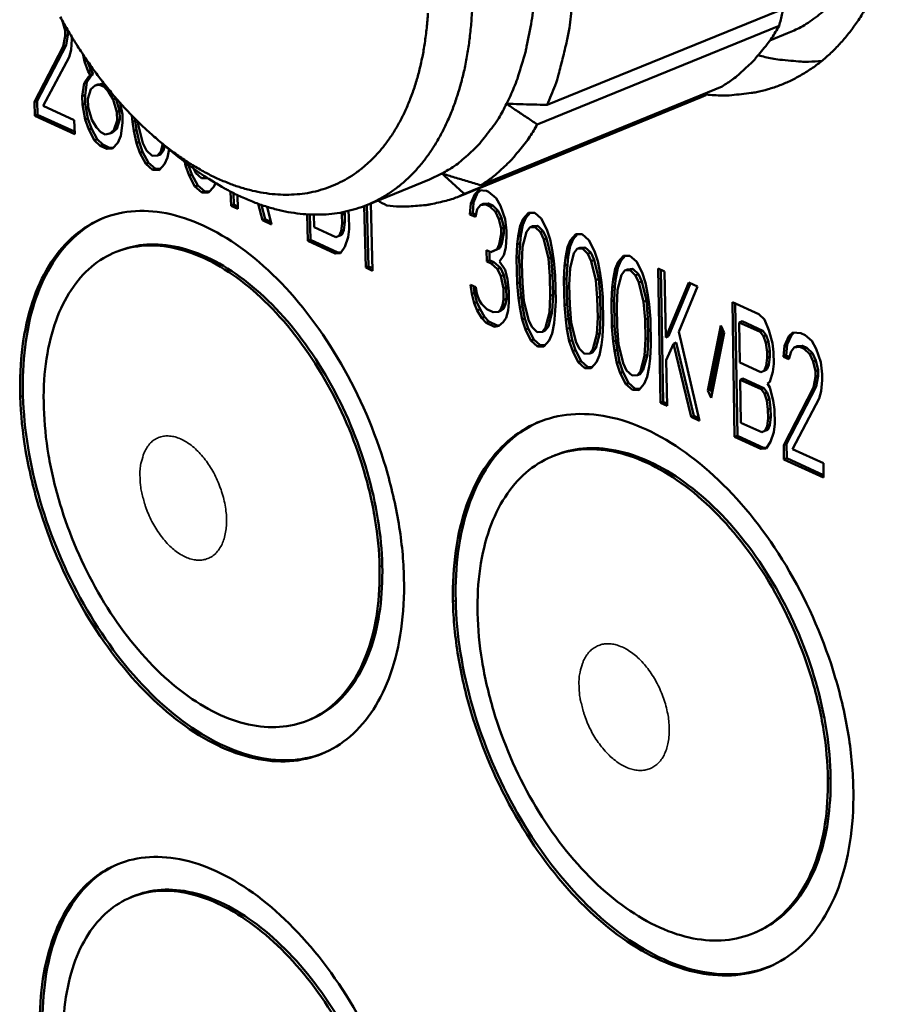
# Model space of a CAD drawing. Header units: millimetres. Extents: x 10 to 634, y 10 to 422.
# Tile 57 of 97: x 474 to 486, y 122 to 136. Entities that reach past the tile are written whole.
import ezdxf

# ---------------------------------------------------------------- set-up
doc = ezdxf.new("R2010")
doc.units = ezdxf.units.MM
doc.header["$LTSCALE"] = 2
doc.layers.add('Visible (ANSI)', color=7, linetype='Continuous', lineweight=50)
doc.layers.add('Visible Narrow (ANSI)', color=7, linetype='Continuous', lineweight=35)

msp = doc.modelspace()

# ---------------------------------------------------------------- linework, layer by layer
at = {"layer": 'Visible (ANSI)'}
for p, q in [((481.394, 134.68), (484.72, 136.033)), ((474.735, 135.835), (474.737, 135.831)), ((474.737, 135.831), (474.771, 135.702)), ((474.737, 135.831), (474.737, 135.831)), ((474.771, 135.702), (474.804, 135.715)), ((474.771, 135.702), (474.773, 135.625)), ((474.809, 135.706), (474.811, 135.64)), ((481.259, 134.412), (484.583, 135.767)), ((474.773, 135.625), (474.747, 135.485)), ((474.773, 135.625), (474.811, 135.64)), ((474.811, 135.64), (474.785, 135.5)), ((474.854, 135.437), (474.864, 135.583)), ((474.864, 135.583), (474.864, 135.614)), ((484.453, 135.564), (484.697, 135.664)), ((474.747, 135.485), (474.35, 134.722)), ((474.785, 135.5), (474.388, 134.737)), ((474.747, 135.485), (474.785, 135.5)), ((474.827, 135.336), (474.854, 135.437)), ((474.472, 134.667), (474.827, 135.336)), ((475.02, 135.37), (475.039, 135.277)), ((475.039, 135.277), (475.073, 135.29)), ((475.039, 135.277), (475.088, 135.141)), ((475.081, 135.279), (475.126, 135.156)), ((475.088, 135.141), (475.126, 135.156)), ((475.088, 135.141), (475.12, 135.088)), ((475.126, 135.156), (475.157, 135.103)), ((475.091, 135.064), (475.033, 134.977)), ((475.128, 135.079), (475.07, 134.992)), ((475.12, 135.088), (475.091, 135.064)), ((475.091, 135.064), (475.128, 135.079)), ((475.12, 135.088), (475.157, 135.103)), ((475.157, 135.103), (475.128, 135.079)), ((475.033, 134.977), (475.008, 134.799)), ((475.033, 134.977), (475.07, 134.992)), ((475.07, 134.992), (475.046, 134.814)), ((475.084, 134.764), (475.126, 134.897)), ((475.126, 134.897), (475.184, 134.945)), ((475.184, 134.945), (475.222, 134.96)), ((475.184, 134.945), (475.244, 134.956)), ((475.222, 134.96), (475.282, 134.971)), ((475.244, 134.956), (475.282, 134.971)), ((475.244, 134.956), (475.306, 134.928)), ((475.282, 134.971), (475.324, 134.952)), ((475.306, 134.928), (475.334, 134.939)), ((475.306, 134.928), (475.368, 134.862)), ((475.368, 134.862), (475.39, 134.871)), ((480.482, 133.577), (483.799, 134.935)), ((474.35, 134.722), (474.388, 134.737)), ((474.388, 134.737), (474.394, 134.546)), ((475.008, 134.799), (475.046, 134.814)), ((475.008, 134.799), (475.011, 134.684)), ((475.046, 134.814), (475.049, 134.699)), ((475.088, 134.649), (475.084, 134.764)), ((475.368, 134.862), (475.431, 134.757)), ((475.431, 134.757), (475.469, 134.772)), ((475.431, 134.757), (475.482, 134.583)), ((475.46, 134.787), (475.469, 134.772)), ((475.469, 134.772), (475.519, 134.598)), ((480.194, 133.429), (483.509, 134.786)), ((480.259, 133.457), (483.575, 134.815)), ((483.509, 134.786), (483.575, 134.815)), ((474.35, 134.722), (474.356, 134.531)), ((474.897, 134.472), (474.472, 134.667)), ((475.011, 134.684), (475.049, 134.699)), ((475.011, 134.684), (475.048, 134.478)), ((475.049, 134.699), (475.085, 134.493)), ((475.138, 134.475), (475.088, 134.649)), ((475.482, 134.583), (475.519, 134.598)), ((475.519, 134.598), (475.522, 134.483)), ((475.558, 134.548), (475.53, 134.706)), ((474.356, 134.531), (474.394, 134.546)), ((474.356, 134.531), (474.903, 134.28)), ((474.394, 134.546), (474.902, 134.313)), ((474.903, 134.28), (474.897, 134.472)), ((475.048, 134.478), (475.085, 134.493)), ((475.048, 134.478), (475.097, 134.343)), ((475.085, 134.493), (475.134, 134.358)), ((475.201, 134.37), (475.138, 134.475)), ((475.485, 134.468), (475.443, 134.335)), ((475.522, 134.483), (475.481, 134.35)), ((475.482, 134.583), (475.485, 134.468)), ((475.485, 134.468), (475.522, 134.483)), ((475.561, 134.433), (475.558, 134.548)), ((475.688, 134.536), (475.697, 134.446)), ((475.697, 134.446), (475.734, 134.461)), ((475.731, 134.492), (475.734, 134.461)), ((475.734, 134.461), (475.753, 134.339)), ((475.097, 134.343), (475.134, 134.358)), ((475.097, 134.343), (475.176, 134.193)), ((475.134, 134.358), (475.214, 134.208)), ((475.263, 134.304), (475.201, 134.37)), ((475.443, 134.335), (475.384, 134.286)), ((475.481, 134.35), (475.422, 134.301)), ((475.443, 134.335), (475.481, 134.35)), ((475.536, 134.255), (475.561, 134.433)), ((475.697, 134.446), (475.716, 134.324)), ((475.716, 134.324), (475.753, 134.339)), ((475.716, 134.324), (475.751, 134.157)), ((475.753, 134.339), (475.788, 134.172)), ((475.774, 134.411), (475.77, 134.453)), ((475.841, 134.153), (475.774, 134.411)), ((475.176, 134.193), (475.214, 134.208)), ((475.176, 134.193), (475.254, 134.119)), ((475.214, 134.208), (475.291, 134.135)), ((475.324, 134.276), (475.263, 134.304)), ((475.384, 134.286), (475.324, 134.276)), ((475.384, 134.286), (475.422, 134.301)), ((475.494, 134.161), (475.536, 134.255)), ((475.254, 134.119), (475.291, 134.135)), ((475.254, 134.119), (475.345, 134.077)), ((475.291, 134.135), (475.383, 134.092)), ((475.345, 134.077), (475.383, 134.092)), ((475.345, 134.077), (475.421, 134.081)), ((475.383, 134.092), (475.433, 134.095)), ((475.421, 134.081), (475.494, 134.161)), ((475.751, 134.157), (475.788, 134.172)), ((475.751, 134.157), (475.8, 134.02)), ((475.788, 134.172), (475.837, 134.035)), ((475.89, 134.055), (475.841, 134.153)), ((475.967, 133.982), (475.89, 134.055)), ((476.124, 134.056), (476.081, 134)), ((476.115, 134.144), (476.087, 134.04)), ((476.087, 134.04), (476.124, 134.056)), ((476.098, 134.157), (476.35, 133.951)), ((476.142, 134.121), (476.124, 134.056)), ((476.18, 133.96), (476.202, 134.073)), ((475.8, 134.02), (475.837, 134.035)), ((475.8, 134.02), (475.88, 133.87)), ((475.837, 134.035), (475.917, 133.885)), ((476.043, 133.985), (475.967, 133.982)), ((476.087, 134.04), (476.043, 133.985)), ((476.043, 133.985), (476.081, 134)), ((476.137, 133.866), (476.18, 133.96)), ((475.88, 133.87), (475.917, 133.885)), ((475.88, 133.87), (475.973, 133.79)), ((475.917, 133.885), (476.01, 133.805)), ((475.973, 133.79), (476.01, 133.805)), ((475.973, 133.79), (476.064, 133.786)), ((476.01, 133.805), (476.079, 133.802)), ((476.064, 133.786), (476.137, 133.866)), ((476.415, 133.899), (476.426, 133.847)), ((476.426, 133.847), (476.463, 133.862)), ((476.426, 133.847), (476.476, 133.711)), ((476.464, 133.861), (476.513, 133.726)), ((476.566, 133.745), (476.535, 133.808)), ((476.476, 133.711), (476.513, 133.726)), ((476.476, 133.711), (476.556, 133.56)), ((476.513, 133.726), (476.593, 133.575)), ((476.644, 133.672), (476.566, 133.745)), ((476.72, 133.675), (476.644, 133.672)), ((476.723, 133.678), (476.72, 133.675)), ((476.72, 133.675), (476.725, 133.676)), ((478.916, 133.305), (479.778, 133.657)), ((479.778, 133.657), (479.948, 133.737)), ((476.556, 133.56), (476.593, 133.575)), ((476.556, 133.56), (476.649, 133.479)), ((476.593, 133.575), (476.687, 133.494)), ((476.741, 133.475), (476.815, 133.555)), ((476.815, 133.555), (476.838, 133.605)), ((476.649, 133.479), (476.687, 133.494)), ((476.649, 133.479), (476.741, 133.475)), ((476.687, 133.494), (476.756, 133.491)), ((477.045, 133.488), (477.051, 133.295)), ((477.084, 133.469), (477.088, 133.31)), ((477.143, 133.253), (477.138, 133.442)), ((480.401, 133.455), (480.346, 133.326)), ((480.439, 133.471), (480.383, 133.341)), ((480.458, 133.507), (480.401, 133.455)), ((480.401, 133.455), (480.439, 133.471)), ((480.477, 133.505), (480.439, 133.471)), ((480.56, 133.499), (480.458, 133.507)), ((480.59, 133.486), (480.56, 133.499)), ((480.694, 133.4), (480.59, 133.486)), ((480.754, 133.295), (480.694, 133.4)), ((477.051, 133.295), (477.088, 133.31)), ((477.051, 133.295), (477.143, 133.253)), ((477.088, 133.31), (477.142, 133.285)), ((477.426, 133.321), (477.484, 133.096)), ((477.472, 133.305), (477.522, 133.112)), ((477.608, 133.039), (477.547, 133.28)), ((478.882, 133.292), (478.902, 132.446)), ((478.919, 133.306), (478.939, 132.461)), ((478.996, 132.403), (478.974, 133.329)), ((480.346, 133.326), (480.334, 133.176)), ((480.346, 133.326), (480.383, 133.341)), ((480.383, 133.341), (480.372, 133.192)), ((480.408, 133.143), (480.435, 133.247)), ((480.435, 133.247), (480.477, 133.305)), ((480.477, 133.305), (480.515, 133.32)), ((480.477, 133.305), (480.55, 133.311)), ((480.515, 133.32), (480.587, 133.326)), ((480.55, 133.311), (480.587, 133.326)), ((480.55, 133.311), (480.609, 133.284)), ((480.587, 133.326), (480.646, 133.299)), ((480.609, 133.284), (480.646, 133.299)), ((480.609, 133.284), (480.683, 133.211)), ((480.646, 133.299), (480.721, 133.227)), ((480.817, 133.112), (480.754, 133.295)), ((477.484, 133.096), (477.522, 133.112)), ((477.522, 133.112), (477.599, 133.076)), ((478.096, 133.177), (478.106, 132.811)), ((478.134, 133.175), (478.143, 132.826)), ((478.193, 133), (478.189, 133.173)), ((478.57, 133.204), (478.575, 133.17)), ((478.575, 133.17), (478.613, 133.185)), ((478.575, 133.17), (478.578, 133.053)), ((478.609, 133.211), (478.613, 133.185)), ((478.613, 133.185), (478.615, 133.069)), ((478.668, 133.165), (478.659, 133.223)), ((478.673, 132.972), (478.668, 133.165)), ((480.334, 133.176), (480.372, 133.192)), ((480.334, 133.176), (480.408, 133.143)), ((480.372, 133.192), (480.415, 133.172)), ((480.683, 133.211), (480.721, 133.227)), ((480.683, 133.211), (480.729, 133.113)), ((480.721, 133.227), (480.767, 133.129)), ((480.729, 133.113), (480.767, 133.129)), ((480.729, 133.113), (480.761, 132.983)), ((480.767, 133.129), (480.798, 132.998)), ((480.835, 132.949), (480.817, 133.112)), ((481.065, 133.116), (481.023, 133.019)), ((481.102, 133.131), (481.061, 133.034)), ((481.136, 133.2), (481.065, 133.116)), ((481.065, 133.116), (481.102, 133.131)), ((481.161, 133.2), (481.102, 133.131)), ((481.224, 133.199), (481.136, 133.2)), ((481.314, 133.12), (481.224, 133.199)), ((481.39, 132.969), (481.314, 133.12)), ((477.484, 133.096), (477.608, 133.039)), ((478.49, 132.864), (478.193, 133)), ((478.578, 133.053), (478.565, 132.945)), ((478.578, 133.053), (478.615, 133.069)), ((478.615, 133.069), (478.603, 132.96)), ((478.66, 132.863), (478.673, 132.972)), ((480.761, 132.983), (480.798, 132.998)), ((480.761, 132.983), (480.762, 132.905)), ((480.798, 132.998), (480.8, 132.92)), ((481.023, 133.019), (480.997, 132.876)), ((481.023, 133.019), (481.061, 133.034)), ((481.061, 133.034), (481.034, 132.891)), ((481.112, 132.939), (481.155, 132.998)), ((481.155, 132.998), (481.193, 133.013)), ((481.155, 132.998), (481.228, 133.003)), ((481.193, 133.013), (481.266, 133.019)), ((481.228, 133.003), (481.266, 133.019)), ((481.228, 133.003), (481.303, 132.931)), ((481.266, 133.019), (481.34, 132.946)), ((478.536, 132.881), (478.49, 132.864)), ((478.565, 132.945), (478.536, 132.881)), ((478.536, 132.881), (478.573, 132.897)), ((478.565, 132.945), (478.603, 132.96)), ((478.603, 132.96), (478.573, 132.897)), ((478.617, 132.73), (478.66, 132.863)), ((480.762, 132.905), (480.736, 132.762)), ((480.762, 132.905), (480.8, 132.92)), ((480.8, 132.92), (480.774, 132.777)), ((480.825, 132.722), (480.836, 132.871)), ((480.836, 132.871), (480.835, 132.949)), ((480.997, 132.876), (480.984, 132.765)), ((480.997, 132.876), (481.034, 132.891)), ((481.034, 132.891), (481.022, 132.781)), ((481.058, 132.732), (481.112, 132.939)), ((481.303, 132.931), (481.34, 132.946)), ((481.303, 132.931), (481.349, 132.832)), ((481.34, 132.946), (481.386, 132.848)), ((481.349, 132.832), (481.386, 132.848)), ((481.386, 132.848), (481.45, 132.586)), ((481.437, 132.831), (481.39, 132.969)), ((481.754, 132.837), (481.711, 132.739)), ((481.788, 132.905), (481.716, 132.821)), ((481.716, 132.821), (481.754, 132.837)), ((481.812, 132.905), (481.754, 132.837)), ((481.876, 132.904), (481.788, 132.905)), ((481.966, 132.824), (481.876, 132.904)), ((478.106, 132.811), (478.143, 132.826)), ((478.106, 132.811), (478.48, 132.639)), ((478.143, 132.826), (478.517, 132.655)), ((478.557, 132.642), (478.617, 132.73)), ((480.746, 132.713), (480.66, 132.675)), ((480.736, 132.762), (480.709, 132.697)), ((480.709, 132.697), (480.746, 132.713)), ((480.736, 132.762), (480.774, 132.777)), ((480.774, 132.777), (480.746, 132.713)), ((480.798, 132.618), (480.825, 132.722)), ((480.984, 132.765), (480.974, 132.577)), ((480.984, 132.765), (481.022, 132.781)), ((481.022, 132.781), (481.011, 132.592)), ((481.048, 132.504), (481.058, 132.732)), ((481.349, 132.832), (481.413, 132.571)), ((481.469, 132.661), (481.437, 132.831)), ((481.674, 132.724), (481.647, 132.58)), ((481.716, 132.821), (481.674, 132.724)), ((481.674, 132.724), (481.711, 132.739)), ((481.711, 132.739), (481.685, 132.596)), ((481.763, 132.644), (481.806, 132.702)), ((481.806, 132.702), (481.844, 132.718)), ((481.806, 132.702), (481.88, 132.708)), ((481.844, 132.718), (481.918, 132.723)), ((481.88, 132.708), (481.918, 132.723)), ((481.88, 132.708), (481.955, 132.635)), ((481.918, 132.723), (481.993, 132.651)), ((482.043, 132.673), (481.966, 132.824)), ((475.474, 132.661), (475.512, 132.676)), ((478.48, 132.639), (478.517, 132.655)), ((478.48, 132.639), (478.557, 132.642)), ((478.517, 132.655), (478.567, 132.657)), ((480.563, 132.686), (480.566, 132.53)), ((480.622, 132.659), (480.563, 132.686)), ((480.601, 132.669), (480.604, 132.546)), ((480.709, 132.697), (480.622, 132.659)), ((480.622, 132.659), (480.66, 132.675)), ((480.741, 132.528), (480.798, 132.618)), ((480.974, 132.577), (481.011, 132.592)), ((480.974, 132.577), (480.981, 132.225)), ((481.011, 132.592), (481.018, 132.241)), ((481.413, 132.571), (481.45, 132.586)), ((481.413, 132.571), (481.432, 132.329)), ((481.45, 132.586), (481.47, 132.345)), ((481.487, 132.537), (481.469, 132.661)), ((481.647, 132.58), (481.635, 132.47)), ((481.647, 132.58), (481.685, 132.596)), ((481.685, 132.596), (481.672, 132.485)), ((481.709, 132.436), (481.763, 132.644)), ((481.955, 132.635), (481.993, 132.651)), ((481.955, 132.635), (482.001, 132.536)), ((481.993, 132.651), (482.039, 132.552)), ((482.089, 132.535), (482.043, 132.673)), ((482.442, 132.609), (482.37, 132.525)), ((482.466, 132.609), (482.408, 132.54)), ((482.531, 132.608), (482.442, 132.609)), ((482.621, 132.528), (482.531, 132.608)), ((478.902, 132.446), (478.939, 132.461)), ((478.902, 132.446), (478.996, 132.403)), ((478.939, 132.461), (478.995, 132.436)), ((480.566, 132.53), (480.604, 132.546)), ((480.566, 132.53), (480.625, 132.503)), ((480.604, 132.546), (480.663, 132.519)), ((480.625, 132.503), (480.663, 132.519)), ((480.625, 132.503), (480.714, 132.424)), ((480.663, 132.519), (480.752, 132.44)), ((480.714, 132.424), (480.752, 132.44)), ((480.816, 132.416), (480.741, 132.528)), ((480.752, 132.44), (480.798, 132.342)), ((481.054, 132.231), (481.048, 132.504)), ((481.505, 132.335), (481.487, 132.537)), ((481.635, 132.47), (481.624, 132.281)), ((481.635, 132.47), (481.672, 132.485)), ((481.672, 132.485), (481.661, 132.296)), ((481.699, 132.208), (481.709, 132.436)), ((482.001, 132.536), (482.039, 132.552)), ((482.001, 132.536), (482.065, 132.274)), ((482.039, 132.552), (482.103, 132.29)), ((482.122, 132.365), (482.089, 132.535)), ((482.37, 132.525), (482.328, 132.427)), ((482.328, 132.427), (482.365, 132.443)), ((482.365, 132.443), (482.338, 132.299)), ((482.408, 132.54), (482.365, 132.443)), ((482.37, 132.525), (482.408, 132.54)), ((482.698, 132.376), (482.621, 132.528)), ((482.92, 132.432), (482.952, 130.588)), ((483.009, 132.391), (482.92, 132.432)), ((480.714, 132.424), (480.76, 132.326)), ((480.76, 132.326), (480.798, 132.342)), ((480.76, 132.326), (480.793, 132.157)), ((480.798, 132.342), (480.83, 132.172)), ((480.848, 132.286), (480.816, 132.416)), ((481.432, 132.329), (481.47, 132.345)), ((481.432, 132.329), (481.438, 132.056)), ((481.47, 132.345), (481.475, 132.071)), ((481.512, 131.983), (481.505, 132.335)), ((481.624, 132.281), (481.661, 132.296)), ((481.661, 132.296), (481.668, 131.944)), ((482.139, 132.24), (482.122, 132.365)), ((482.328, 132.427), (482.301, 132.284)), ((482.301, 132.284), (482.338, 132.299)), ((482.338, 132.299), (482.326, 132.189)), ((482.362, 132.139), (482.418, 132.347)), ((482.418, 132.347), (482.461, 132.406)), ((482.461, 132.406), (482.499, 132.421)), ((482.461, 132.406), (482.535, 132.411)), ((482.499, 132.421), (482.572, 132.427)), ((482.535, 132.411), (482.572, 132.427)), ((482.535, 132.411), (482.61, 132.338)), ((482.572, 132.427), (482.648, 132.354)), ((482.61, 132.338), (482.648, 132.354)), ((482.61, 132.338), (482.656, 132.239)), ((482.648, 132.354), (482.694, 132.255)), ((482.745, 132.238), (482.698, 132.376)), ((482.958, 132.415), (482.99, 130.603)), ((483.025, 131.487), (483.009, 132.391)), ((480.341, 132.209), (480.358, 132.086)), ((480.414, 132.175), (480.341, 132.209)), ((480.383, 132.19), (480.395, 132.101)), ((480.43, 132.091), (480.414, 132.175)), ((480.793, 132.157), (480.83, 132.172)), ((480.83, 132.172), (480.834, 132.016)), ((480.866, 132.123), (480.848, 132.286)), ((480.981, 132.225), (481.018, 132.241)), ((480.981, 132.225), (481, 132.024)), ((481.018, 132.241), (481.037, 132.039)), ((481.073, 131.99), (481.054, 132.231)), ((481.624, 132.281), (481.631, 131.929)), ((481.704, 131.934), (481.699, 132.208)), ((482.065, 132.274), (482.103, 132.29)), ((482.065, 132.274), (482.084, 132.032)), ((482.103, 132.29), (482.122, 132.048)), ((482.158, 132.038), (482.139, 132.24)), ((482.288, 132.173), (482.277, 131.984)), ((482.301, 132.284), (482.288, 132.173)), ((482.288, 132.173), (482.326, 132.189)), ((482.326, 132.189), (482.314, 131.999)), ((482.656, 132.239), (482.694, 132.255)), ((482.656, 132.239), (482.72, 131.976)), ((482.694, 132.255), (482.758, 131.992)), ((482.778, 132.067), (482.745, 132.238)), ((483.339, 132.242), (483.025, 131.487)), ((483.365, 132.23), (483.063, 131.503)), ((483.202, 131.563), (483.459, 132.188)), ((483.459, 132.188), (483.339, 132.242)), ((480.358, 132.086), (480.395, 132.101)), ((480.358, 132.086), (480.39, 131.956)), ((480.395, 132.101), (480.427, 131.971)), ((480.461, 132), (480.43, 132.091)), ((480.793, 132.157), (480.796, 132.001)), ((480.87, 131.967), (480.866, 132.123)), ((481, 132.024), (481.037, 132.039)), ((481, 132.024), (481.017, 131.9)), ((481.037, 132.039), (481.054, 131.915)), ((481.438, 132.056), (481.427, 131.828)), ((481.438, 132.056), (481.475, 132.071)), ((481.475, 132.071), (481.465, 131.844)), ((482.084, 132.032), (482.122, 132.048)), ((482.084, 132.032), (482.089, 131.758)), ((482.122, 132.048), (482.127, 131.774)), ((482.164, 131.685), (482.158, 132.038)), ((482.352, 131.911), (482.362, 132.139)), ((482.795, 131.943), (482.778, 132.067)), ((480.39, 131.956), (480.427, 131.971)), ((480.39, 131.956), (480.435, 131.858)), ((480.427, 131.971), (480.473, 131.873)), ((480.492, 131.947), (480.461, 132)), ((480.566, 131.875), (480.492, 131.947)), ((480.783, 131.93), (480.755, 131.865)), ((480.796, 132.001), (480.783, 131.93)), ((480.783, 131.93), (480.82, 131.945)), ((480.82, 131.945), (480.793, 131.881)), ((480.796, 132.001), (480.834, 132.016)), ((480.834, 132.016), (480.82, 131.945)), ((480.857, 131.857), (480.87, 131.967)), ((481.017, 131.9), (481.054, 131.915)), ((481.017, 131.9), (481.049, 131.731)), ((481.054, 131.915), (481.087, 131.746)), ((481.137, 131.729), (481.073, 131.99)), ((481.501, 131.794), (481.512, 131.983)), ((481.631, 131.929), (481.668, 131.944)), ((481.631, 131.929), (481.649, 131.727)), ((481.668, 131.944), (481.687, 131.742)), ((481.723, 131.693), (481.704, 131.934)), ((482.277, 131.984), (482.314, 131.999)), ((482.277, 131.984), (482.283, 131.631)), ((482.314, 131.999), (482.321, 131.647)), ((482.357, 131.636), (482.352, 131.911)), ((482.72, 131.976), (482.758, 131.992)), ((482.72, 131.976), (482.739, 131.734)), ((482.758, 131.992), (482.777, 131.75)), ((482.813, 131.739), (482.795, 131.943)), ((483.94, 131.97), (483.97, 130.12)), ((484.303, 131.806), (483.94, 131.97)), ((483.979, 131.953), (484.008, 130.136)), ((480.435, 131.858), (480.473, 131.873)), ((480.435, 131.858), (480.496, 131.753)), ((480.473, 131.873), (480.533, 131.769)), ((480.496, 131.753), (480.533, 131.769)), ((480.496, 131.753), (480.555, 131.687)), ((480.533, 131.769), (480.593, 131.703)), ((480.654, 131.835), (480.566, 131.875)), ((480.727, 131.84), (480.654, 131.835)), ((480.755, 131.865), (480.727, 131.84)), ((480.727, 131.84), (480.764, 131.855)), ((480.755, 131.865), (480.793, 131.881)), ((480.793, 131.881), (480.764, 131.855)), ((480.788, 131.696), (480.83, 131.754)), ((480.83, 131.754), (480.857, 131.857)), ((481.427, 131.828), (481.373, 131.621)), ((481.465, 131.844), (481.411, 131.637)), ((481.427, 131.828), (481.465, 131.844)), ((481.489, 131.684), (481.501, 131.794)), ((482.089, 131.758), (482.079, 131.53)), ((482.089, 131.758), (482.127, 131.774)), ((482.127, 131.774), (482.117, 131.546)), ((484.379, 131.733), (484.303, 131.806)), ((480.555, 131.687), (480.593, 131.703)), ((480.555, 131.687), (480.673, 131.633)), ((480.593, 131.703), (480.71, 131.649)), ((480.673, 131.633), (480.71, 131.649)), ((480.673, 131.633), (480.731, 131.645)), ((480.71, 131.649), (480.742, 131.656)), ((480.731, 131.645), (480.788, 131.696)), ((481.049, 131.731), (481.087, 131.746)), ((481.049, 131.731), (481.096, 131.593)), ((481.087, 131.746), (481.134, 131.609)), ((481.183, 131.631), (481.137, 131.729)), ((481.257, 131.558), (481.183, 131.631)), ((481.373, 131.621), (481.33, 131.563)), ((481.411, 131.637), (481.368, 131.579)), ((481.373, 131.621), (481.411, 131.637)), ((481.462, 131.541), (481.489, 131.684)), ((481.649, 131.727), (481.687, 131.742)), ((481.649, 131.727), (481.666, 131.603)), ((481.666, 131.603), (481.704, 131.618)), ((481.687, 131.742), (481.704, 131.618)), ((481.704, 131.618), (481.737, 131.449)), ((481.787, 131.432), (481.723, 131.693)), ((482.153, 131.496), (482.164, 131.685)), ((482.283, 131.631), (482.321, 131.647)), ((482.283, 131.631), (482.302, 131.429)), ((482.321, 131.647), (482.339, 131.444)), ((482.376, 131.395), (482.357, 131.636)), ((482.739, 131.734), (482.777, 131.75)), ((482.739, 131.734), (482.744, 131.46)), ((482.777, 131.75), (482.782, 131.475)), ((482.82, 131.386), (482.813, 131.739)), ((483.781, 131.651), (483.602, 130.756)), ((483.828, 131.551), (483.781, 131.651)), ((484.035, 131.692), (484.072, 131.708)), ((484.035, 131.692), (484.321, 131.562)), ((484.044, 131.141), (484.035, 131.692)), ((484.072, 131.708), (484.359, 131.578)), ((484.441, 131.587), (484.379, 131.733)), ((481.096, 131.593), (481.134, 131.609)), ((481.096, 131.593), (481.172, 131.443)), ((481.134, 131.609), (481.21, 131.458)), ((481.33, 131.563), (481.257, 131.558)), ((481.33, 131.563), (481.368, 131.579)), ((481.42, 131.445), (481.462, 131.541)), ((481.666, 131.603), (481.699, 131.433)), ((482.079, 131.53), (482.024, 131.323)), ((482.117, 131.546), (482.062, 131.339)), ((482.079, 131.53), (482.117, 131.546)), ((482.141, 131.386), (482.153, 131.496)), ((483.025, 131.487), (483.063, 131.503)), ((483.49, 130.341), (483.202, 131.563)), ((483.805, 131.599), (483.64, 130.772)), ((483.649, 130.657), (483.828, 131.551)), ((484.321, 131.562), (484.359, 131.578)), ((484.321, 131.562), (484.367, 131.502)), ((484.359, 131.578), (484.405, 131.518)), ((484.367, 131.502), (484.405, 131.518)), ((484.367, 131.502), (484.399, 131.41)), ((484.405, 131.518), (484.436, 131.426)), ((484.489, 131.408), (484.441, 131.587)), ((484.713, 131.503), (484.654, 131.372)), ((484.75, 131.519), (484.692, 131.388)), ((484.772, 131.555), (484.713, 131.503)), ((484.713, 131.503), (484.75, 131.519)), ((484.79, 131.553), (484.75, 131.519)), ((484.878, 131.546), (484.772, 131.555)), ((484.938, 131.519), (484.878, 131.546)), ((485.03, 131.438), (484.938, 131.519)), ((481.172, 131.443), (481.21, 131.458)), ((481.172, 131.443), (481.261, 131.363)), ((481.21, 131.458), (481.299, 131.379)), ((481.261, 131.363), (481.299, 131.379)), ((481.261, 131.363), (481.349, 131.362)), ((481.299, 131.379), (481.363, 131.378)), ((481.349, 131.362), (481.42, 131.445)), ((481.699, 131.433), (481.737, 131.449)), ((481.699, 131.433), (481.746, 131.296)), ((481.737, 131.449), (481.783, 131.311)), ((481.833, 131.333), (481.787, 131.432)), ((482.114, 131.243), (482.141, 131.386)), ((482.302, 131.429), (482.339, 131.444)), ((482.302, 131.429), (482.319, 131.304)), ((482.339, 131.444), (482.357, 131.32)), ((482.44, 131.133), (482.376, 131.395)), ((482.744, 131.46), (482.734, 131.231)), ((482.744, 131.46), (482.782, 131.475)), ((482.782, 131.475), (482.771, 131.247)), ((482.808, 131.197), (482.82, 131.386)), ((483.031, 131.173), (483.131, 131.4)), ((483.131, 131.4), (483.168, 131.416)), ((483.131, 131.4), (483.371, 130.396)), ((483.168, 131.416), (483.408, 130.411)), ((484.399, 131.41), (484.436, 131.426)), ((484.399, 131.41), (484.416, 131.285)), ((484.436, 131.426), (484.453, 131.3)), ((484.506, 131.283), (484.489, 131.408)), ((484.654, 131.372), (484.642, 131.221)), ((484.654, 131.372), (484.692, 131.388)), ((484.692, 131.388), (484.679, 131.237)), ((484.746, 131.292), (484.79, 131.35)), ((484.79, 131.35), (484.828, 131.366)), ((484.79, 131.35), (484.865, 131.355)), ((484.828, 131.366), (484.903, 131.371)), ((484.865, 131.355), (484.903, 131.371)), ((484.865, 131.355), (484.926, 131.328)), ((484.903, 131.371), (484.964, 131.344)), ((485.092, 131.331), (485.03, 131.438)), ((481.746, 131.296), (481.783, 131.311)), ((481.746, 131.296), (481.822, 131.145)), ((481.783, 131.311), (481.86, 131.16)), ((481.908, 131.26), (481.833, 131.333)), ((481.981, 131.265), (481.908, 131.26)), ((482.024, 131.323), (481.981, 131.265)), ((481.981, 131.265), (482.019, 131.281)), ((482.062, 131.339), (482.019, 131.281)), ((482.024, 131.323), (482.062, 131.339)), ((482.072, 131.146), (482.114, 131.243)), ((482.319, 131.304), (482.357, 131.32)), ((482.319, 131.304), (482.352, 131.134)), ((482.357, 131.32), (482.389, 131.15)), ((482.734, 131.231), (482.678, 131.024)), ((482.771, 131.247), (482.716, 131.039)), ((482.734, 131.231), (482.771, 131.247)), ((484.416, 131.285), (484.453, 131.3)), ((484.416, 131.285), (484.417, 131.206)), ((484.417, 131.206), (484.454, 131.222)), ((484.454, 131.222), (484.441, 131.11)), ((484.453, 131.3), (484.454, 131.222)), ((484.508, 131.125), (484.506, 131.283)), ((484.642, 131.221), (484.679, 131.237)), ((484.642, 131.221), (484.717, 131.187)), ((484.679, 131.237), (484.725, 131.216)), ((484.717, 131.187), (484.746, 131.292)), ((484.926, 131.328), (484.964, 131.344)), ((484.926, 131.328), (485.002, 131.254)), ((484.964, 131.344), (485.04, 131.27)), ((485.002, 131.254), (485.04, 131.27)), ((485.002, 131.254), (485.049, 131.154)), ((485.04, 131.27), (485.087, 131.17)), ((485.155, 131.145), (485.092, 131.331)), ((481.822, 131.145), (481.86, 131.16)), ((481.822, 131.145), (481.912, 131.065)), ((481.86, 131.16), (481.949, 131.081)), ((481.912, 131.065), (481.949, 131.081)), ((481.949, 131.081), (482.014, 131.079)), ((482, 131.063), (482.072, 131.146)), ((482.352, 131.134), (482.389, 131.15)), ((482.352, 131.134), (482.398, 130.997)), ((482.389, 131.15), (482.436, 131.012)), ((482.486, 131.034), (482.44, 131.133)), ((482.768, 130.944), (482.795, 131.087)), ((482.795, 131.087), (482.808, 131.197)), ((483.042, 130.546), (483.031, 131.173)), ((484.33, 131.01), (484.044, 131.141)), ((484.404, 131.094), (484.375, 131.029)), ((484.417, 131.206), (484.404, 131.094)), ((484.404, 131.094), (484.441, 131.11)), ((484.441, 131.11), (484.412, 131.045)), ((484.495, 131.014), (484.508, 131.125)), ((485.049, 131.154), (485.087, 131.17)), ((485.049, 131.154), (485.081, 131.022)), ((485.087, 131.17), (485.119, 131.038)), ((485.172, 130.98), (485.155, 131.145)), ((481.912, 131.065), (482, 131.063)), ((482.398, 130.997), (482.436, 131.012)), ((482.398, 130.997), (482.475, 130.845)), ((482.436, 131.012), (482.512, 130.861)), ((482.561, 130.961), (482.486, 131.034)), ((482.635, 130.966), (482.561, 130.961)), ((482.678, 131.024), (482.635, 130.966)), ((482.635, 130.966), (482.673, 130.982)), ((482.716, 131.039), (482.673, 130.982)), ((482.678, 131.024), (482.716, 131.039)), ((482.726, 130.847), (482.768, 130.944)), ((484.375, 131.029), (484.33, 131.01)), ((484.375, 131.029), (484.412, 131.045)), ((484.452, 130.876), (484.495, 131.014)), ((485.082, 130.943), (485.054, 130.798)), ((485.081, 131.022), (485.119, 131.038)), ((485.081, 131.022), (485.082, 130.943)), ((485.082, 130.943), (485.12, 130.959)), ((485.12, 130.959), (485.092, 130.814)), ((485.119, 131.038), (485.12, 130.959)), ((485.173, 130.901), (485.172, 130.98)), ((482.475, 130.845), (482.512, 130.861)), ((482.475, 130.845), (482.565, 130.765)), ((482.512, 130.861), (482.602, 130.781)), ((482.653, 130.763), (482.726, 130.847)), ((484.047, 130.904), (484.085, 130.92)), ((484.047, 130.904), (484.334, 130.774)), ((484.057, 130.315), (484.047, 130.904)), ((484.085, 130.92), (484.371, 130.79)), ((484.422, 130.851), (484.452, 130.876)), ((484.453, 130.798), (484.422, 130.851)), ((485.092, 130.814), (484.683, 130.022)), ((485.054, 130.798), (485.092, 130.814)), ((485.16, 130.75), (485.173, 130.901)), ((482.565, 130.765), (482.602, 130.781)), ((482.565, 130.765), (482.653, 130.763)), ((482.602, 130.781), (482.668, 130.78)), ((483.602, 130.756), (483.64, 130.772)), ((483.602, 130.756), (483.649, 130.657)), ((483.64, 130.772), (483.662, 130.725)), ((484.334, 130.774), (484.371, 130.79)), ((484.334, 130.774), (484.379, 130.714)), ((484.371, 130.79), (484.417, 130.73)), ((484.379, 130.714), (484.417, 130.73)), ((484.379, 130.714), (484.411, 130.621)), ((484.417, 130.73), (484.449, 130.637)), ((484.501, 130.619), (484.453, 130.798)), ((485.054, 130.798), (484.645, 130.006)), ((485.132, 130.645), (485.16, 130.75)), ((482.952, 130.588), (482.99, 130.603)), ((482.952, 130.588), (483.042, 130.546)), ((482.99, 130.603), (483.041, 130.58)), ((484.411, 130.621), (484.449, 130.637)), ((484.411, 130.621), (484.428, 130.496)), ((484.449, 130.637), (484.465, 130.512)), ((484.518, 130.494), (484.501, 130.619)), ((484.766, 129.951), (485.132, 130.645)), ((483.371, 130.396), (483.408, 130.411)), ((483.408, 130.411), (483.482, 130.378)), ((484.428, 130.496), (484.465, 130.512)), ((484.428, 130.496), (484.43, 130.378)), ((484.465, 130.512), (484.467, 130.394)), ((484.521, 130.297), (484.518, 130.494)), ((483.371, 130.396), (483.49, 130.341)), ((484.343, 130.184), (484.057, 130.315)), ((484.416, 130.267), (484.387, 130.202)), ((484.43, 130.378), (484.416, 130.267)), ((484.416, 130.267), (484.454, 130.283)), ((484.454, 130.283), (484.425, 130.218)), ((484.43, 130.378), (484.467, 130.394)), ((484.467, 130.394), (484.454, 130.283)), ((484.508, 130.186), (484.521, 130.297)), ((483.97, 130.12), (484.008, 130.136)), ((484.008, 130.136), (484.369, 129.971)), ((484.387, 130.202), (484.343, 130.184)), ((484.387, 130.202), (484.425, 130.218)), ((484.465, 130.05), (484.508, 130.186)), ((483.97, 130.12), (484.331, 129.955)), ((484.406, 129.959), (484.465, 130.05)), ((484.645, 130.006), (484.683, 130.022)), ((484.645, 130.006), (484.648, 129.809)), ((484.683, 130.022), (484.686, 129.826)), ((481.46, 129.849), (481.498, 129.865)), ((484.331, 129.955), (484.369, 129.971)), ((484.331, 129.955), (484.406, 129.959)), ((484.369, 129.971), (484.415, 129.974)), ((485.19, 129.757), (484.766, 129.951)), ((484.648, 129.809), (484.686, 129.826)), ((484.648, 129.809), (485.193, 129.56)), ((484.686, 129.826), (485.192, 129.593)), ((485.193, 129.56), (485.19, 129.757)), ((478.167, 126.25), (478.13, 126.234)), ((475.662, 123.788), (475.699, 123.804)), ((484.304, 123.334), (484.267, 123.317))]:
    msp.add_line(p, q, dxfattribs=at)
at = {"layer": 'Visible (ANSI)', "flags": 128}
for points in [[(483.579, 134.824, 0.019377), (483.8, 134.809, 0.033084), (483.93, 134.814, 0.005118), (484.199, 134.845, 0.019535), (484.269, 134.856, 0.020592), (484.431, 134.896, 0.020386), (484.592, 134.95, 0.020512), (484.746, 135.017, 0.020582), (484.895, 135.096, 0.01976), (485.04, 135.189, 0.020085), (485.176, 135.291, 0.018496), (485.309, 135.41, 0.019016), (485.431, 135.536, 0.016956), (485.551, 135.679, 0.01759), (485.658, 135.826, 0.015357), (485.763, 135.993, 0.016026), (485.854, 136.159, 0.013848), (485.943, 136.348, 0.014493), (486.017, 136.533, 0.012508), (486.088, 136.74, 0.013092), (486.146, 136.942, 0.011362), (486.199, 137.167, 0.01187), (486.239, 137.384, 0.010409), (486.272, 137.623, 0.010836)], [(480.836, 134.696, 0.013648), (480.939, 134.918, 0.025395), (480.985, 135.041, 0.002702), (481.083, 135.359, 0.013579), (481.1, 135.422, 0.011642), (481.113, 135.482, 0.001993), (481.181, 135.835, 0.020816), (481.204, 135.992, 0.011685), (481.226, 136.274)], [(476.35, 133.951, 0.012445), (476.556, 133.79, 0.022024), (476.678, 133.707, 0.002256), (476.959, 133.536, 0.012407), (477.01, 133.507, 0.014622), (477.171, 133.427, 0.013855), (477.344, 133.352, 0.016342), (477.504, 133.294, 0.015523), (477.676, 133.244, 0.018142), (477.835, 133.209, 0.017338), (478.003, 133.185, 0.019831), (478.158, 133.174, 0.019134), (478.32, 133.175, 0.021133), (478.472, 133.188, 0.020649), (478.625, 133.215, 0.021767), (478.771, 133.253, 0.021577), (478.914, 133.304, 0.021562), (479.053, 133.368, 0.021696), (479.185, 133.443, 0.020563), (479.314, 133.531, 0.020988), (479.433, 133.628, 0.019006), (479.552, 133.742, 0.019639), (479.658, 133.86, 0.017199), (479.763, 133.996, 0.017939), (479.854, 134.134, 0.015397), (479.945, 134.293, 0.016151), (480.022, 134.45, 0.013755), (480.097, 134.628, 0.01446), (480.158, 134.802, 0.012337), (480.216, 134.999, 0.012959), (480.262, 135.188, 0.011154), (480.302, 135.4, 0.011682), (480.331, 135.604, 0.010193), (480.353, 135.828, 0.010627), (480.366, 136.044, 0.009428)], [(481.737, 136.056, -0.013259), (481.7, 135.738, -0.023269), (481.666, 135.559, -0.002532), (481.607, 135.315, -0.002842), (481.552, 135.098, -0.026037), (481.504, 134.949, -0.014004), (481.394, 134.68)], [(484.697, 135.664, 0.021028), (484.88, 135.748, 0.036553), (484.979, 135.809, 0.005964), (485.183, 135.958, 0.021113)], [(474.704, 135.891, 0.008412), (474.818, 135.69, 0.00825), (474.942, 135.489, 0.008827), (475.067, 135.3, 0.008592), (475.201, 135.112, 0.009397), (475.335, 134.938, 0.00908), (475.479, 134.764, 0.010144), (475.619, 134.608, 0.009735), (475.772, 134.451, 0.011097), (475.918, 134.313, 0.010584), (476.077, 134.175, 0.012284), (476.227, 134.056, 0.011657), (476.391, 133.939, 0.013726), (476.543, 133.841, 0.012985), (476.709, 133.747, 0.015425), (476.862, 133.671, 0.014586), (477.029, 133.601, 0.017332), (477.181, 133.547, 0.016441), (477.346, 133.502, 0.019313), (477.497, 133.472, 0.018453), (477.657, 133.452, 0.021121), (477.805, 133.446, 0.020408), (477.959, 133.452, 0.022415), (478.102, 133.47, 0.021969), (478.247, 133.502, 0.02287), (478.385, 133.545, 0.022771), (478.519, 133.601, 0.022343), (478.649, 133.67, 0.022605), (478.771, 133.749, 0.020972), (478.891, 133.843, 0.021534), (478.999, 133.944, 0.019095), (479.108, 134.062, 0.019848), (479.203, 134.183, 0.017073), (479.297, 134.324, 0.017899), (479.378, 134.465, 0.015162), (479.457, 134.627, 0.015965), (479.522, 134.786, 0.013488), (479.585, 134.967, 0.014211), (479.635, 135.142, 0.012087), (479.68, 135.339, 0.012706), (479.713, 135.529, 0.01095), (479.74, 135.74, 0.011461), (479.757, 135.943, 0.010049)], [(483.799, 134.935, 0.0161), (483.946, 135.033, 0.028997), (484.023, 135.095, 0.003649), (484.192, 135.251, 0.016125), (484.229, 135.288, 0.014656), (484.262, 135.325, 0.003016), (484.416, 135.513, 0.025622), (484.481, 135.602, 0.014607), (484.583, 135.767)], [(484.296, 135.362, 0.014327), (484.484, 135.318, 0.025251), (484.592, 135.302, 0.002925), (484.742, 135.288, 0.003115), (484.884, 135.276, 0.026989), (484.985, 135.274, 0.014837), (485.168, 135.285)], [(479.948, 133.737, 0.020343), (480.119, 133.839, 0.035734), (480.209, 133.908, 0.005625), (480.396, 134.077, 0.020382), (480.446, 134.126, 0.018028), (480.489, 134.177, 0.004415), (480.655, 134.39, 0.030514), (480.729, 134.499, 0.017927), (480.836, 134.696)], [(481.259, 134.412, -0.01472), (481.158, 134.246, -0.025776), (481.094, 134.157, -0.00306), (480.941, 133.969, -0.014771), (480.908, 133.931, -0.016323), (480.872, 133.894, -0.003733), (480.704, 133.738, -0.029336), (480.628, 133.676, -0.016299), (480.482, 133.577)], [(480.259, 133.457, -0.017451), (480.101, 133.392, -0.030824), (480.008, 133.364, -0.004198), (479.797, 133.316, -0.017527), (479.745, 133.307, -0.016504), (479.695, 133.301, -0.003765), (479.472, 133.285, -0.028604), (479.369, 133.284, -0.01641), (479.191, 133.299)]]:
    msp.add_lwpolyline(points, format="xyb", dxfattribs=at)
at = {"layer": 'Visible (ANSI)'}
for points, knots in [([(484.583, 135.767), (484.597, 135.825), (484.616, 135.903), (484.634, 135.979), (484.639, 136)], [0, 0, 0, 0, 0.3333333, 0.4584741, 0.4584741, 0.4584741, 0.4584741]), ([(479.427, 128.176), (479.422, 128.42), (479.398, 128.672), (479.313, 129.184), (479.253, 129.443), (479.028, 130.197), (478.82, 130.681), (478.307, 131.569), (478.008, 131.966), (477.358, 132.617), (477.013, 132.866), (476.326, 133.182), (475.989, 133.248), (475.367, 133.186), (475.088, 133.06), (474.623, 132.633), (474.442, 132.336), (474.26, 131.784), (474.214, 131.579), (474.158, 131.141), (474.147, 130.91), (474.155, 130.67)], [0.000001, 0.000001, 0.000001, 0.000001, 0.081126, 0.081126, 0.162196, 0.162196, 0.317571, 0.317571, 0.472833, 0.472833, 0.628021, 0.628021, 0.783209, 0.783209, 0.938471, 0.938471, 1.093846, 1.093846, 1.174917, 1.174917, 1.256042, 1.256042, 1.256042, 1.256042]), ([(475.314, 133.132), (475.154, 133.066), (474.748, 132.801), (474.284, 132.016), (474.178, 131.149), (474.192, 130.685)], [0.6795377, 0.6795377, 0.6795377, 0.6795377, 0.7500016, 0.8750012, 1, 1, 1, 1]), ([(479.092, 128.335), (479.087, 128.548), (479.066, 128.769), (478.992, 129.217), (478.939, 129.444), (478.742, 130.103), (478.56, 130.526), (478.112, 131.301), (477.85, 131.648), (477.283, 132.217), (476.982, 132.435), (476.382, 132.712), (476.087, 132.77), (475.543, 132.717), (475.298, 132.607), (474.891, 132.236), (474.732, 131.976), (474.571, 131.494), (474.531, 131.314), (474.481, 130.93), (474.472, 130.727), (474.479, 130.517)], [0.000001, 0.000001, 0.000001, 0.000001, 0.07111, 0.07111, 0.142161, 0.142161, 0.278046, 0.278046, 0.413804, 0.413804, 0.549461, 0.549461, 0.685118, 0.685118, 0.820876, 0.820876, 0.956761, 0.956761, 1.027812, 1.027812, 1.098921, 1.098921, 1.098921, 1.098921]), ([(479.129, 128.351), (479.12, 128.763), (478.978, 129.645), (478.431, 130.939), (477.636, 132.003), (476.717, 132.671), (475.99, 132.81), (475.616, 132.718), (475.512, 132.676)], [0, 0, 0, 0, 0.1249986, 0.2499982, 0.3749978, 0.4999974, 0.624997, 0.6775663, 0.6775663, 0.6775663, 0.6775663]), ([(474.155, 130.67), (474.162, 130.43), (474.187, 130.183), (474.272, 129.68), (474.332, 129.426), (474.553, 128.689), (474.757, 128.215), (475.256, 127.343), (475.548, 126.951), (476.184, 126.301), (476.523, 126.049), (477.203, 125.718), (477.54, 125.644), (478.165, 125.684), (478.45, 125.8), (478.927, 126.211), (479.116, 126.502), (479.309, 127.052), (479.358, 127.258), (479.42, 127.699), (479.433, 127.933), (479.427, 128.176)], [0.000001, 0.000001, 0.000001, 0.000001, 0.081126, 0.081126, 0.162196, 0.162196, 0.317571, 0.317571, 0.472833, 0.472833, 0.628021, 0.628021, 0.783209, 0.783209, 0.938471, 0.938471, 1.093846, 1.093846, 1.174917, 1.174917, 1.256042, 1.256042, 1.256042, 1.256042]), ([(474.192, 130.685), (474.206, 130.222), (474.369, 129.233), (474.981, 127.782), (475.868, 126.581), (476.902, 125.808), (477.757, 125.62), (478.208, 125.728), (478.349, 125.787)], [0, 0, 0, 0, 0.1250012, 0.2500016, 0.3750019, 0.5000023, 0.6250026, 0.6874969, 0.6874969, 0.6874969, 0.6874969]), ([(474.479, 130.517), (474.485, 130.307), (474.507, 130.089), (474.582, 129.648), (474.634, 129.426), (474.828, 128.78), (475.007, 128.364), (475.444, 127.601), (475.7, 127.258), (476.257, 126.69), (476.553, 126.469), (477.148, 126.181), (477.443, 126.116), (477.99, 126.153), (478.238, 126.255), (478.655, 126.614), (478.82, 126.869), (478.989, 127.35), (479.032, 127.531), (479.086, 127.917), (479.097, 128.122), (479.092, 128.335)], [0.000001, 0.000001, 0.000001, 0.000001, 0.07111, 0.07111, 0.142161, 0.142161, 0.278046, 0.278046, 0.413804, 0.413804, 0.549461, 0.549461, 0.685118, 0.685118, 0.820876, 0.820876, 0.956761, 0.956761, 1.027812, 1.027812, 1.098921, 1.098921, 1.098921, 1.098921]), ([(485.602, 125.256), (485.599, 125.503), (485.576, 125.76), (485.493, 126.282), (485.432, 126.547), (485.204, 127.316), (484.991, 127.811), (484.462, 128.721), (484.152, 129.128), (483.477, 129.798), (483.118, 130.055), (482.401, 130.386), (482.048, 130.456), (481.396, 130.401), (481.102, 130.276), (480.611, 129.848), (480.418, 129.548), (480.221, 128.989), (480.171, 128.781), (480.108, 128.337), (480.095, 128.102), (480.1, 127.858)], [0.000001, 0.000001, 0.000001, 0.000001, 0.081126, 0.081126, 0.162196, 0.162196, 0.317571, 0.317571, 0.472833, 0.472833, 0.628021, 0.628021, 0.783209, 0.783209, 0.938471, 0.938471, 1.093846, 1.093846, 1.174917, 1.174917, 1.256042, 1.256042, 1.256042, 1.256042]), ([(481.29, 130.328), (481.141, 130.264), (480.731, 130.001), (480.247, 129.226), (480.127, 128.346), (480.138, 127.874)], [0.6862421, 0.6862421, 0.6862421, 0.6862421, 0.7500011, 0.875001, 1, 1, 1, 1]), ([(485.252, 125.422), (485.249, 125.638), (485.229, 125.863), (485.156, 126.32), (485.103, 126.551), (484.903, 127.224), (484.716, 127.656), (484.255, 128.451), (483.984, 128.806), (483.395, 129.392), (483.081, 129.617), (482.455, 129.907), (482.146, 129.969), (481.576, 129.922), (481.318, 129.814), (480.888, 129.441), (480.718, 129.179), (480.545, 128.69), (480.501, 128.508), (480.445, 128.118), (480.434, 127.912), (480.438, 127.698)], [0.000001, 0.000001, 0.000001, 0.000001, 0.07111, 0.07111, 0.142161, 0.142161, 0.278046, 0.278046, 0.413804, 0.413804, 0.549461, 0.549461, 0.685118, 0.685118, 0.820876, 0.820876, 0.956761, 0.956761, 1.027812, 1.027812, 1.098921, 1.098921, 1.098921, 1.098921]), ([(485.289, 125.438), (485.283, 125.857), (485.144, 126.756), (484.584, 128.079), (483.76, 129.171), (482.803, 129.861), (482.026, 130.016), (481.62, 129.916), (481.498, 129.865)], [0, 0, 0, 0, 0.124999, 0.249999, 0.374999, 0.499999, 0.624999, 0.6844339, 0.6844339, 0.6844339, 0.6844339]), ([(478.167, 126.25), (478.287, 126.302), (478.627, 126.521), (479.036, 127.177), (479.139, 127.939), (479.129, 128.351)], [0.6894105, 0.6894105, 0.6894105, 0.6894105, 0.7499982, 0.8749986, 1, 1, 1, 1]), ([(480.1, 127.858), (480.106, 127.614), (480.13, 127.362), (480.214, 126.851), (480.274, 126.592), (480.498, 125.84), (480.707, 125.355), (481.221, 124.462), (481.523, 124.059), (482.183, 123.391), (482.536, 123.13), (483.245, 122.786), (483.597, 122.705), (484.254, 122.738), (484.553, 122.853), (485.057, 123.264), (485.258, 123.558), (485.467, 124.114), (485.52, 124.323), (485.59, 124.771), (485.606, 125.009), (485.602, 125.256)], [0.000001, 0.000001, 0.000001, 0.000001, 0.081126, 0.081126, 0.162196, 0.162196, 0.317571, 0.317571, 0.472833, 0.472833, 0.628021, 0.628021, 0.783209, 0.783209, 0.938471, 0.938471, 1.093846, 1.093846, 1.174917, 1.174917, 1.256042, 1.256042, 1.256042, 1.256042]), ([(480.138, 127.874), (480.148, 127.403), (480.309, 126.395), (480.935, 124.913), (481.853, 123.681), (482.929, 122.881), (483.844, 122.675), (484.334, 122.792), (484.498, 122.863)], [0, 0, 0, 0, 0.125001, 0.2500011, 0.3750012, 0.5000014, 0.6250015, 0.6948425, 0.6948425, 0.6948425, 0.6948425]), ([(480.438, 127.698), (480.443, 127.485), (480.464, 127.263), (480.537, 126.814), (480.59, 126.587), (480.787, 125.928), (480.97, 125.503), (481.421, 124.722), (481.686, 124.37), (482.263, 123.785), (482.572, 123.557), (483.193, 123.257), (483.501, 123.187), (484.074, 123.217), (484.336, 123.317), (484.776, 123.677), (484.952, 123.935), (485.134, 124.422), (485.181, 124.605), (485.241, 124.997), (485.255, 125.205), (485.252, 125.422)], [0.000001, 0.000001, 0.000001, 0.000001, 0.07111, 0.07111, 0.142161, 0.142161, 0.278046, 0.278046, 0.413804, 0.413804, 0.549461, 0.549461, 0.685118, 0.685118, 0.820876, 0.820876, 0.956761, 0.956761, 1.027812, 1.027812, 1.098921, 1.098921, 1.098921, 1.098921]), ([(484.304, 123.334), (484.413, 123.383), (484.755, 123.599), (485.18, 124.245), (485.295, 125.02), (485.289, 125.438)], [0.6966845, 0.6966845, 0.6966845, 0.6966845, 0.749999, 0.874999, 1, 1, 1, 1]), ([(479.632, 119.304), (479.627, 119.541), (479.603, 119.787), (479.52, 120.289), (479.461, 120.543), (479.239, 121.284), (479.033, 121.763), (478.528, 122.646), (478.232, 123.043), (477.59, 123.7), (477.25, 123.956), (476.571, 124.289), (476.238, 124.365), (475.624, 124.329), (475.348, 124.217), (474.889, 123.819), (474.71, 123.537), (474.529, 123.007), (474.484, 122.809), (474.429, 122.386), (474.418, 122.161), (474.426, 121.928)], [0.000001, 0.000001, 0.000001, 0.000001, 0.081126, 0.081126, 0.162196, 0.162196, 0.317571, 0.317571, 0.472833, 0.472833, 0.628021, 0.628021, 0.783209, 0.783209, 0.938471, 0.938471, 1.093846, 1.093846, 1.174917, 1.174917, 1.256042, 1.256042, 1.256042, 1.256042]), ([(475.495, 124.25), (475.367, 124.193), (474.995, 123.953), (474.554, 123.235), (474.448, 122.396), (474.462, 121.944)], [0.6911387, 0.6911387, 0.6911387, 0.6911387, 0.7500031, 0.8750034, 1, 1, 1, 1]), ([(479.338, 119.488), (479.329, 119.889), (479.189, 120.752), (478.649, 122.031), (477.864, 123.095), (476.957, 123.78), (476.212, 123.949), (475.822, 123.857), (475.699, 123.804)], [0, 0, 0, 0, 0.1249937, 0.2499946, 0.3749954, 0.4999962, 0.624997, 0.6891489, 0.6891489, 0.6891489, 0.6891489]), ([(479.301, 119.471), (479.296, 119.679), (479.275, 119.894), (479.202, 120.333), (479.15, 120.556), (478.956, 121.203), (478.776, 121.622), (478.335, 122.393), (478.076, 122.74), (477.516, 123.314), (477.219, 123.537), (476.626, 123.83), (476.335, 123.897), (475.798, 123.866), (475.556, 123.769), (475.154, 123.423), (474.996, 123.176), (474.837, 122.713), (474.798, 122.539), (474.748, 122.168), (474.739, 121.971), (474.745, 121.766)], [0.000001, 0.000001, 0.000001, 0.000001, 0.07111, 0.07111, 0.142161, 0.142161, 0.278046, 0.278046, 0.413804, 0.413804, 0.549461, 0.549461, 0.685118, 0.685118, 0.820876, 0.820876, 0.956761, 0.956761, 1.027812, 1.027812, 1.098921, 1.098921, 1.098921, 1.098921])]:
    msp.add_open_spline(points, degree=3, knots=knots, dxfattribs=at)
for points in [[(483.575, 134.815), (483.58, 134.826), (483.585, 134.838), (483.591, 134.849)], [(481.394, 134.68), (481.33, 134.682), (481.203, 134.685), (481.017, 134.69), (480.896, 134.694), (480.836, 134.696)], [(480.836, 134.696), (480.881, 134.665), (480.973, 134.603), (481.114, 134.509), (481.21, 134.445), (481.259, 134.412)], [(480.482, 133.577), (480.421, 133.596), (480.299, 133.632), (480.121, 133.685), (480.005, 133.72), (479.948, 133.737)], [(479.948, 133.737), (479.981, 133.707), (480.048, 133.646), (480.152, 133.553), (480.223, 133.489), (480.259, 133.457)], [(479.191, 133.299), (479.149, 133.322), (479.108, 133.344), (479.067, 133.366)]]:
    msp.add_open_spline(points, degree=3, dxfattribs=at)
at = {"layer": 'Visible Narrow (ANSI)'}
for p, q in [((474.155, 130.67), (474.192, 130.685)), ((479.092, 128.335), (479.129, 128.351)), ((480.1, 127.858), (480.138, 127.874)), ((485.252, 125.422), (485.289, 125.438))]:
    msp.add_line(p, q, dxfattribs=at)
at = {"layer": 'Visible Narrow (ANSI)', "flags": 128}
for points in [[(475.801, 129.56, 0.019249), (475.811, 129.426, 0.034236), (475.825, 129.351, 0.00531), (475.87, 129.185, 0.01885), (475.885, 129.138, 0.018207), (475.927, 129.035, 0.01803), (475.977, 128.934, 0.019708), (476.031, 128.842, 0.018695), (476.095, 128.751, 0.023055), (476.157, 128.676, 0.021098), (476.231, 128.601, 0.02894), (476.298, 128.546, 0.026117), (476.379, 128.494, 0.038021), (476.448, 128.46, 0.035254), (476.527, 128.436, 0.04895), (476.596, 128.426, 0.047726), (476.667, 128.43, 0.054933), (476.731, 128.448, 0.054857), (476.79, 128.478, 0.048767), (476.844, 128.523, 0.049758), (476.888, 128.577, 0.036296), (476.928, 128.648, 0.038915), (476.955, 128.72, 0.026761), (476.977, 128.812, 0.029589), (476.987, 128.898, 0.021458), (476.989, 129.004, 0.023467), (476.982, 129.1, 0.018889), (476.964, 129.211, 0.019955), (476.939, 129.314, 0.018117), (476.904, 129.422, 0.018342), (476.862, 129.525, 0.018848), (476.814, 129.624, 0.018266), (476.756, 129.721, 0.021227), (476.697, 129.805, 0.01976), (476.627, 129.889, 0.025781), (476.562, 129.955, 0.023365), (476.483, 130.019, 0.03329), (476.415, 130.063, 0.030358), (476.334, 130.102, 0.043764), (476.264, 130.123, 0.04177), (476.189, 130.133, 0.053286), (476.122, 130.129, 0.052917), (476.056, 130.11, 0.053125), (475.997, 130.079, 0.053549), (475.945, 130.036, 0.042198), (475.898, 129.977, 0.044204), (475.863, 129.913, 0.030657), (475.846, 129.869, 0.011745), (475.813, 129.752, 0.045412), (475.801, 129.675, 0.030366), (475.801, 129.56)], [(481.833, 126.7, 0.01908), (481.841, 126.569, 0.034024), (481.854, 126.496, 0.005206), (481.897, 126.332, 0.018718), (481.911, 126.287, 0.017778), (481.951, 126.184, 0.01775), (481.998, 126.084, 0.018853), (482.051, 125.992, 0.018103), (482.112, 125.901, 0.021462), (482.174, 125.824, 0.019909), (482.246, 125.746, 0.026099), (482.313, 125.687, 0.023717), (482.392, 125.63, 0.033346), (482.461, 125.591, 0.030591), (482.541, 125.559, 0.042832), (482.611, 125.542, 0.040925), (482.685, 125.537, 0.050692), (482.752, 125.544, 0.050193), (482.816, 125.565, 0.04993), (482.875, 125.599, 0.0504), (482.926, 125.643, 0.040388), (482.973, 125.702, 0.042298), (483.008, 125.765, 0.030183), (483.039, 125.847, 0.032893), (483.058, 125.924, 0.023501), (483.07, 126.022, 0.025807), (483.073, 126.112, 0.019828), (483.066, 126.219, 0.021311), (483.051, 126.317, 0.018123), (483.026, 126.426, 0.018813), (482.995, 126.528, 0.017865), (482.954, 126.631, 0.017839), (482.907, 126.731, 0.018948), (482.854, 126.824, 0.018202), (482.792, 126.916, 0.021582), (482.73, 126.993, 0.020036), (482.657, 127.07, 0.02626), (482.591, 127.129, 0.0239), (482.511, 127.186, 0.033558), (482.442, 127.225, 0.030864), (482.361, 127.257, 0.043048), (482.292, 127.273, 0.041253), (482.217, 127.278, 0.050749), (482.151, 127.27, 0.050367), (482.087, 127.248, 0.049701), (482.028, 127.214, 0.050289), (481.977, 127.17, 0.040044), (481.931, 127.11, 0.042058), (481.896, 127.047, 0.029917), (481.88, 127.005, 0.011235), (481.847, 126.888, 0.044783), (481.834, 126.814, 0.029655), (481.833, 126.7)]]:
    msp.add_lwpolyline(points, format="xyb", dxfattribs=at)

doc.saveas('drawing.dxf')
